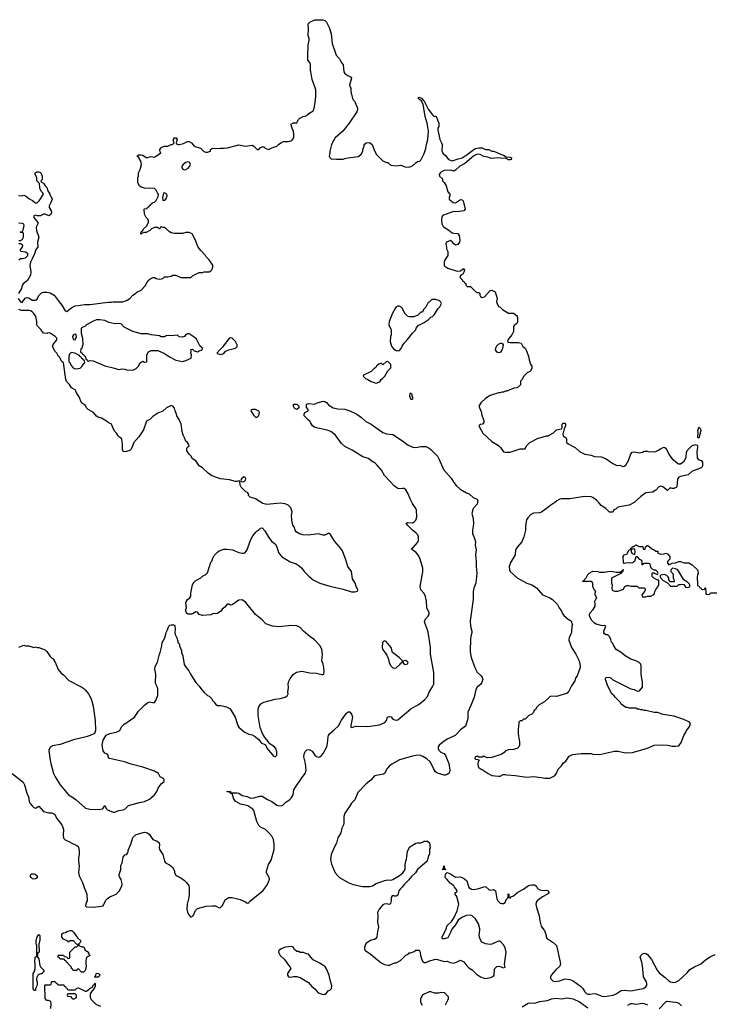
# Model space of a CAD drawing. Header units: inches. Extents: x 2323201 to 2563958, y 895391 to 1023096.
# Tile 166 of 196: x 2523600 to 2531962, y 959099 to 970999. Entities that reach past the tile are written whole.
import ezdxf

# ---------------------------------------------------------------- set-up
doc = ezdxf.new("R2010")
doc.units = ezdxf.units.IN
doc.header["$MEASUREMENT"] = 0
for name, color, linetype in [('C5925', 7, 'Continuous'), ('C5926', 7, 'Continuous'), ('C5927', 7, 'Continuous'), ('C5935', 7, 'Continuous'), ('C5936', 7, 'Continuous')]:
    doc.layers.add(name, color=color, linetype=linetype)

msp = doc.modelspace()

# ---------------------------------------------------------------- linework, layer by layer
at = {"layer": 'C5925', "color": 5}
for points, elevation in [([(2524350, 959794), (2524374, 959794), (2524390, 959754), (2524431, 959730), (2524432, 959710), (2524452, 959688), (2524412, 959668), (2524402, 959650), (2524398, 959630), (2524398, 959590), (2524405, 959570), (2524401, 959530), (2524390, 959509), (2524370, 959489), (2524347, 959487), (2524310, 959526), (2524298, 959522), (2524290, 959506), (2524248, 959508), (2524242, 959522), (2524226, 959530), (2524226, 959550), (2524186, 959590), (2524182, 959602), (2524166, 959610), (2524162, 959622), (2524146, 959630), (2524142, 959642), (2524130, 959646), (2524090, 959646), (2524082, 959662), (2524067, 959667), (2524066, 959690), (2524070, 959694), (2524130, 959694), (2524138, 959678), (2524170, 959674), (2524178, 959658), (2524190, 959654), (2524202, 959658), (2524206, 959670), (2524206, 959730), (2524270, 959794), (2524290, 959794), (2524306, 959810), (2524302, 959822), (2524287, 959827), (2524250, 959866), (2524210, 959866), (2524198, 959862), (2524190, 959846), (2524182, 959862), (2524130, 959888), (2524109, 959910), (2524110, 959952), (2524130, 959962), (2524154, 959966), (2524170, 959978), (2524210, 959991), (2524230, 959991), (2524250, 959971), (2524301, 959901), (2524334, 959870), (2524334, 959850), (2524314, 959830), (2524314, 959810)], 40), ([(2523873, 959467), (2523850, 959468), (2523825, 959455), (2523804, 959416), (2523802, 959390), (2523812, 959370), (2523812, 959330), (2523792, 959290), (2523790, 959266), (2523770, 959266), (2523764, 959290), (2523762, 959470), (2523774, 959486), (2523789, 959530), (2523789, 959589), (2523782, 959610), (2523782, 959630), (2523789, 959650), (2523789, 959671), (2523802, 959678), (2523806, 959690), (2523806, 959810), (2523798, 959830), (2523798, 959870), (2523810, 959914), (2523830, 959942), (2523842, 959930), (2523842, 959870), (2523831, 959830), (2523834, 959730), (2523818, 959722), (2523814, 959710), (2523814, 959670), (2523832, 959650), (2523842, 959570), (2523850, 959554), (2523893, 959513), (2523894, 959490), (2523878, 959482)], 40), ([(2526890, 959798), (2526810, 959789), (2526762, 959770), (2526732, 959750), (2526731, 959730), (2526751, 959690), (2526801, 959641), (2526850, 959571), (2526871, 959550), (2526878, 959530), (2526838, 959470), (2526838, 959450), (2526850, 959432), (2526870, 959427), (2526910, 959436), (2526950, 959436), (2526990, 959425), (2527090, 959361), (2527134, 959314), (2527170, 959286), (2527210, 959239), (2527270, 959216), (2527290, 959221), (2527310, 959235), (2527330, 959261), (2527349, 959271), (2527369, 959290), (2527375, 959325), (2527352, 959390), (2527341, 959450), (2527309, 959529), (2527290, 959562), (2527269, 959569), (2527230, 959598), (2527150, 959638), (2527123, 959663), (2527110, 959686), (2527090, 959706), (2527068, 959708), (2527030, 959726), (2526990, 959726), (2526976, 959736), (2526950, 959738), (2526923, 959763), (2526908, 959788)], 60), ([(2524510, 959426), (2524506, 959430), (2524518, 959442), (2524530, 959474), (2524552, 959472), (2524574, 959450), (2524550, 959426)], 40), ([(2524270, 959226), (2524190, 959226), (2524178, 959222), (2524174, 959210), (2524178, 959198), (2524213, 959193), (2524234, 959170), (2524250, 959162), (2524282, 959178), (2524286, 959190), (2524286, 959210)], 40)]:
    msp.add_lwpolyline(points, close=True, dxfattribs=dict(at, elevation=elevation))
for points, elevation in [([(2527932, 960000), (2527921, 959950), (2527918, 959910), (2527906, 959894), (2527890, 959882), (2527850, 959873), (2527811, 959850), (2527787, 959830), (2527767, 959790), (2527767, 959770), (2527778, 959750), (2527832, 959712), (2527970, 959601), (2528010, 959581), (2528050, 959571), (2528070, 959571), (2528130, 959602), (2528150, 959602), (2528206, 959630), (2528270, 959692), (2528295, 959705), (2528310, 959722), (2528330, 959722), (2528370, 959738), (2528390, 959752), (2528430, 959754), (2528442, 959730), (2528445, 959690), (2528460, 959640), (2528470, 959622), (2528490, 959605), (2528510, 959605), (2528554, 959626), (2528630, 959643), (2528650, 959641), (2528730, 959618), (2528770, 959622), (2528804, 959604), (2528850, 959598), (2528889, 959611), (2528930, 959632), (2528970, 959612), (2529005, 959565), (2529030, 959541), (2529070, 959515), (2529122, 959462), (2529170, 959431), (2529215, 959415), (2529230, 959413), (2529297, 959423), (2529330, 959441), (2529337, 959450), (2529340, 959520), (2529346, 959534), (2529370, 959556), (2529390, 959561), (2529410, 959558), (2529450, 959541), (2529468, 959550), (2529462, 959582), (2529480, 959730), (2529470, 959783), (2529450, 959820), (2529410, 959862), (2529390, 959864), (2529310, 959826), (2529290, 959822), (2529230, 959829), (2529189, 959850), (2529166, 959886), (2529159, 959910), (2529157, 959930), (2529164, 960000)], 60), ([(2528822, 960000), (2528810, 959966), (2528782, 959910), (2528776, 959904), (2528734, 959890), (2528706, 959890), (2528708, 959910), (2528750, 959994), (2528752, 960000)], 60), ([(2529937, 960000), (2529945, 959990), (2529965, 959930), (2529965, 959910), (2529978, 959890), (2530000, 959877)], 60), ([(2523975, 959050), (2523982, 959110), (2523975, 959135), (2523950, 959146), (2523930, 959146), (2523908, 959168), (2523906, 959330), (2523910, 959334), (2523970, 959334), (2523982, 959338), (2523986, 959370), (2523990, 959374), (2524030, 959374), (2524038, 959358), (2524054, 959350), (2524058, 959338), (2524070, 959334), (2524133, 959333), (2524138, 959318), (2524153, 959313), (2524158, 959298), (2524170, 959294), (2524178, 959278), (2524190, 959274), (2524270, 959274), (2524290, 959294), (2524310, 959298), (2524390, 959258), (2524410, 959258), (2524450, 959292), (2524486, 959310), (2524488, 959332), (2524502, 959338), (2524510, 959354), (2524514, 959350), (2524512, 959310), (2524502, 959298), (2524502, 959290), (2524476, 959264), (2524454, 959226), (2524451, 959190), (2524460, 959160), (2524521, 959101), (2524576, 959076)], 40), ([(2528750, 959094), (2528778, 959150), (2528786, 959170), (2528786, 959190), (2528746, 959230), (2528730, 959238), (2528690, 959242), (2528665, 959235), (2528615, 959235), (2528570, 959249), (2528550, 959249), (2528481, 959219), (2528471, 959210), (2528444, 959164), (2528445, 959125), (2528465, 959090)], 60), ([(2529674, 959070), (2529746, 959114), (2529770, 959117), (2529830, 959114), (2529890, 959132), (2529976, 959144), (2530000, 959153)], 40)]:
    msp.add_lwpolyline(points, dxfattribs=dict(at, elevation=elevation))
at = {"layer": 'C5926', "color": 5}
for points, elevation in [([(2523581, 967630), (2523610, 967591), (2523624, 967584), (2523630, 967582), (2523666, 967634), (2523690, 967642), (2523710, 967636), (2523750, 967611), (2523790, 967611), (2523810, 967623), (2523833, 967667), (2523863, 967697), (2523890, 967708), (2523930, 967708), (2523970, 967699), (2524019, 967670), (2524076, 967590), (2524110, 967550), (2524150, 967482), (2524170, 967472), (2524230, 967521), (2524270, 967541), (2524330, 967547), (2524382, 967558), (2524450, 967559), (2524670, 967586), (2524710, 967585), (2524730, 967591), (2524849, 967591), (2524870, 967598), (2524898, 967610), (2524930, 967631), (2524970, 967671), (2524990, 967682), (2525015, 967705), (2525070, 967732), (2525116, 967784), (2525154, 967846), (2525175, 967865), (2525210, 967882), (2525230, 967882), (2525250, 967872), (2525290, 967865), (2525330, 967872), (2525350, 967891), (2525390, 967891), (2525430, 967901), (2525450, 967911), (2525490, 967911), (2525550, 967885), (2525670, 967882), (2525690, 967902), (2525770, 967942), (2525810, 967945), (2525830, 967951), (2525890, 967952), (2525910, 967962), (2525923, 967977), (2525935, 968010), (2525934, 968034), (2525890, 968098), (2525855, 968135), (2525848, 968150), (2525789, 968210), (2525758, 968250), (2525723, 968343), (2525686, 968410), (2525650, 968428), (2525610, 968428), (2525570, 968415), (2525470, 968415), (2525430, 968424), (2525410, 968435), (2525373, 968473), (2525350, 968489), (2525330, 968488), (2525310, 968495), (2525302, 968490), (2525290, 968466), (2525270, 968486), (2525230, 968486), (2525194, 968470), (2525174, 968450), (2525130, 968428), (2525110, 968428), (2525082, 968418), (2525070, 968408), (2525066, 968410), (2525070, 968434), (2525088, 968452), (2525098, 968470), (2525135, 968505), (2525158, 968550), (2525158, 968570), (2525148, 968590), (2525128, 968610), (2525108, 968650), (2525106, 968710), (2525110, 968714), (2525142, 968718), (2525147, 968733), (2525162, 968738), (2525166, 968750), (2525182, 968758), (2525186, 968770), (2525202, 968778), (2525206, 968790), (2525230, 968794), (2525250, 968814), (2525276, 968864), (2525278, 968890), (2525265, 968905), (2525250, 968938), (2525230, 968958), (2525110, 968962), (2525070, 968975), (2525048, 968990), (2525029, 969029), (2525029, 969089), (2525035, 969110), (2525035, 969150), (2525055, 969190), (2525073, 969250), (2525063, 969290), (2525036, 969336), (2525022, 969350), (2525024, 969356), (2525035, 969365), (2525070, 969365), (2525090, 969360), (2525130, 969333), (2525150, 969333), (2525170, 969342), (2525190, 969344), (2525230, 969336), (2525306, 969390), (2525298, 969398), (2525295, 969430), (2525309, 969451), (2525320, 969460), (2525349, 969471), (2525390, 969471), (2525430, 969491), (2525448, 969492), (2525466, 969510), (2525458, 969530), (2525458, 969550), (2525470, 969571), (2525491, 969571), (2525505, 969550), (2525494, 969510), (2525498, 969498), (2525512, 969492), (2525532, 969492), (2525579, 969501), (2525630, 969526), (2525650, 969526), (2525678, 969510), (2525711, 969471), (2525785, 969445), (2525826, 969406), (2525850, 969398), (2525870, 969398), (2525906, 969410), (2525908, 969430), (2525930, 969445), (2526010, 969441), (2526030, 969446), (2526074, 969446), (2526112, 969452), (2526250, 969486), (2526330, 969471), (2526410, 969482), (2526430, 969472), (2526470, 969432), (2526490, 969432), (2526509, 969451), (2526530, 969462), (2526550, 969462), (2526566, 969446), (2526610, 969432), (2526648, 969452), (2526710, 969471), (2526730, 969491), (2526770, 969518), (2526790, 969525), (2526850, 969526), (2526890, 969541), (2526913, 969570), (2526916, 969610), (2526910, 969648), (2526885, 969710), (2526884, 969736), (2526909, 969751), (2526950, 969754), (2526970, 969794), (2526986, 969810), (2527026, 969830), (2527050, 969832), (2527088, 969852), (2527095, 969865), (2527150, 969898), (2527161, 969930), (2527172, 970000)], 80), ([(2527656, 970000), (2527683, 969930), (2527683, 969910), (2527675, 969885), (2527585, 969750), (2527508, 969652), (2527416, 969570), (2527397, 969543), (2527371, 969490), (2527351, 969410), (2527351, 969389), (2527342, 969350), (2527350, 969334), (2527370, 969314), (2527410, 969318), (2527430, 969312), (2527510, 969312), (2527530, 969322), (2527569, 969331), (2527696, 969344), (2527730, 969374), (2527748, 969410), (2527748, 969430), (2527766, 969470), (2527766, 969490), (2527790, 969512), (2527830, 969514), (2527862, 969490), (2527890, 969414), (2527912, 969370), (2527990, 969292), (2528033, 969273), (2528050, 969272), (2528074, 969250), (2528090, 969242), (2528150, 969232), (2528210, 969242), (2528260, 969220), (2528310, 969218), (2528350, 969231), (2528390, 969271), (2528410, 969285), (2528438, 969290), (2528450, 969302), (2528490, 969382), (2528510, 969442), (2528518, 969490), (2528535, 969550), (2528543, 969650), (2528527, 969750), (2528504, 969830), (2528477, 969977), (2528466, 970000)], 80), ([(2528500, 970000), (2528539, 969919), (2528591, 969851), (2528610, 969831), (2528630, 969836), (2528635, 969830), (2528667, 969750), (2528667, 969710), (2528657, 969690), (2528657, 969670), (2528681, 969550), (2528690, 969525), (2528701, 969510), (2528706, 969490), (2528702, 969410), (2528720, 969380), (2528754, 969354), (2528783, 969310), (2528830, 969293), (2528902, 969318), (2528950, 969329), (2529011, 969369), (2529090, 969431), (2529110, 969441), (2529152, 969452), (2529191, 969451), (2529230, 969432), (2529270, 969432), (2529310, 969412), (2529334, 969410), (2529422, 969370), (2529450, 969363), (2529481, 969341), (2529530, 969337), (2529545, 969330), (2529542, 969310), (2529530, 969305), (2529506, 969306), (2529480, 969320), (2529416, 969324), (2529390, 969329), (2529302, 969322), (2529259, 969339), (2529210, 969347), (2529168, 969368), (2529130, 969373), (2529090, 969355), (2528980, 969260), (2528921, 969230), (2528870, 969182), (2528850, 969169), (2528810, 969181), (2528730, 969175), (2528687, 969153), (2528672, 969130), (2528674, 969110), (2528710, 969074), (2528712, 969050), (2528731, 969031), (2528758, 968990), (2528777, 968917), (2528802, 968890), (2528802, 968870), (2528792, 968850), (2528792, 968830), (2528800, 968820), (2528842, 968790), (2528870, 968787), (2528930, 968825), (2528950, 968822), (2528962, 968810), (2528985, 968710), (2528971, 968689), (2528890, 968676), (2528850, 968679), (2528811, 968669), (2528723, 968637), (2528711, 968629), (2528702, 968610), (2528698, 968590), (2528705, 968530), (2528721, 968501), (2528730, 968491), (2528790, 968456), (2528830, 968425), (2528850, 968418), (2528890, 968416), (2528902, 968410), (2528914, 968390), (2528921, 968330), (2528916, 968310), (2528896, 968284), (2528870, 968274), (2528849, 968289), (2528830, 968315), (2528810, 968329), (2528762, 968310), (2528752, 968290), (2528762, 968250), (2528762, 968230), (2528776, 968196), (2528775, 968150), (2528736, 968090), (2528731, 968070), (2528732, 968030), (2528740, 968020), (2528775, 967995), (2528890, 967961), (2528930, 967962), (2528950, 967982), (2528970, 967991), (2528976, 967970), (2528970, 967946), (2528957, 967923), (2528934, 967910), (2528922, 967890), (2528930, 967874), (2528954, 967850), (2528958, 967838), (2528970, 967834), (2528978, 967818), (2528994, 967810), (2528994, 967790), (2529010, 967774), (2529050, 967774), (2529114, 967710), (2529130, 967702), (2529150, 967702), (2529162, 967690), (2529162, 967670), (2529170, 967654), (2529190, 967642), (2529218, 967650), (2529290, 967725), (2529310, 967732), (2529350, 967712), (2529371, 967630), (2529366, 967590), (2529371, 967570), (2529390, 967532), (2529410, 967525), (2529437, 967497), (2529510, 967452), (2529570, 967451), (2529605, 967425), (2529615, 967410), (2529619, 967390), (2529617, 967343), (2529610, 967328), (2529577, 967303), (2529571, 967290), (2529571, 967229), (2529551, 967190), (2529501, 967130), (2529496, 967110), (2529510, 967101), (2529530, 967097), (2529630, 967099), (2529662, 967090), (2529682, 967050), (2529712, 967030), (2529725, 967005), (2529751, 966931), (2529758, 966890), (2529775, 966835), (2529791, 966810), (2529791, 966789), (2529774, 966750), (2529734, 966730), (2529690, 966686), (2529674, 966650), (2529654, 966630), (2529653, 966587), (2529614, 966550), (2529573, 966547), (2529491, 966509), (2529472, 966508), (2529450, 966498), (2529430, 966498), (2529410, 966488), (2529390, 966488), (2529290, 966459), (2529230, 966421), (2529176, 966370), (2529152, 966330), (2529185, 966250), (2529185, 966230), (2529212, 966150), (2529212, 966130), (2529194, 966110), (2529170, 966108), (2529152, 966090), (2529201, 966001), (2529310, 965903), (2529390, 965852), (2529412, 965830), (2529450, 965778), (2529470, 965771), (2529530, 965771), (2529650, 965812), (2529710, 965814), (2529726, 965850), (2529766, 965890), (2529870, 965942), (2529890, 965945), (2529970, 965971), (2529990, 965971), (2530000, 965977)], 80), ([(2523587, 968873), (2523630, 968872), (2523650, 968878), (2523670, 968871), (2523710, 968838), (2523755, 968815), (2523790, 968785), (2523810, 968785), (2523835, 968810), (2523888, 968890), (2523878, 968910), (2523863, 968923), (2523849, 968949), (2523842, 968970), (2523838, 969018), (2523806, 969050), (2523808, 969090), (2523789, 969129), (2523789, 969150), (2523810, 969162), (2523830, 969162), (2523850, 969152), (2523865, 969130), (2523871, 969110), (2523871, 969069), (2523854, 969050), (2523858, 969038), (2523890, 969022), (2523910, 968992), (2523930, 968972), (2523937, 968937), (2523965, 968890), (2523991, 968830), (2523978, 968790), (2523958, 968750), (2523958, 968730), (2523981, 968690), (2523986, 968670), (2523977, 968643), (2523951, 968629), (2523910, 968649), (2523890, 968649), (2523850, 968629), (2523812, 968628), (2523790, 968638), (2523772, 968628), (2523771, 968610), (2523818, 968550), (2523818, 968530), (2523799, 968490), (2523804, 968450), (2523831, 968371), (2523815, 968310), (2523818, 968250), (2523797, 968223), (2523781, 968170), (2523753, 968107), (2523731, 968070), (2523721, 968030), (2523734, 967950), (2523730, 967910), (2523694, 967846), (2523648, 967812), (2523631, 967790), (2523621, 967750), (2523584, 967690)], 80), ([(2523590, 968331), (2523610, 968332), (2523635, 968345), (2523646, 968370), (2523646, 968410), (2523642, 968422), (2523610, 968426), (2523606, 968430), (2523610, 968434), (2523630, 968434), (2523638, 968442), (2523655, 968510), (2523650, 968526), (2523636, 968536), (2523590, 968538)], 80), ([(2523589, 968091), (2523610, 968111), (2523630, 968111), (2523670, 968121), (2523699, 968150), (2523697, 968170), (2523690, 968177), (2523670, 968189), (2523618, 968198), (2523610, 968206), (2523608, 968210), (2523618, 968230), (2523635, 968250), (2523638, 968270), (2523635, 968275), (2523609, 968289), (2523590, 968289)], 80), ([(2523590, 963415), (2523650, 963441), (2523670, 963431), (2523711, 963431), (2523770, 963412), (2523790, 963418), (2523810, 963411), (2523831, 963411), (2523910, 963382), (2523930, 963362), (2523970, 963302), (2523990, 963282), (2524012, 963270), (2524013, 963253), (2524030, 963234), (2524067, 963147), (2524103, 963103), (2524130, 963081), (2524193, 963013), (2524350, 962931), (2524375, 962915), (2524395, 962895), (2524431, 962850), (2524463, 962790), (2524490, 962702), (2524512, 962530), (2524516, 962410), (2524506, 962374), (2524453, 962347), (2524402, 962330), (2524250, 962295), (2524090, 962241), (2523998, 962222), (2523970, 962208), (2523951, 962170), (2523963, 962070), (2523975, 962010), (2524008, 961890), (2524029, 961849), (2524091, 961750), (2524190, 961631), (2524250, 961596), (2524285, 961570), (2524397, 961470), (2524450, 961456), (2524570, 961453), (2524598, 961462), (2524609, 961470), (2524630, 961502), (2524646, 961466), (2524662, 961450), (2524730, 961421), (2524750, 961423), (2524800, 961440), (2524850, 961450), (2524870, 961458), (2524917, 961503), (2525050, 961539), (2525110, 961551), (2525170, 961579), (2525229, 961630), (2525259, 961670), (2525275, 961710), (2525310, 961762), (2525347, 961793), (2525348, 961810), (2525338, 961830), (2525298, 961850), (2525278, 961890), (2525230, 961918), (2525090, 961965), (2524950, 962001), (2524868, 962030), (2524688, 962070), (2524668, 962090), (2524668, 962110), (2524650, 962128), (2524630, 962135), (2524610, 962162), (2524597, 962230), (2524608, 962292), (2524647, 962353), (2524690, 962371), (2524768, 962390), (2524809, 962410), (2524830, 962452), (2524858, 962482), (2524990, 962571), (2525038, 962642), (2525110, 962716), (2525150, 962747), (2525170, 962755), (2525205, 962745), (2525230, 962748), (2525245, 962770), (2525269, 962830), (2525270, 962910), (2525267, 962930), (2525247, 962970), (2525244, 962990), (2525247, 963090), (2525235, 963150), (2525237, 963183), (2525265, 963235), (2525289, 963330), (2525299, 963350), (2525319, 963430), (2525324, 963470), (2525355, 963530), (2525368, 963572), (2525370, 963594), (2525383, 963617), (2525402, 963670), (2525417, 963683), (2525430, 963687), (2525465, 963685), (2525477, 963677), (2525481, 963630), (2525475, 963590), (2525479, 963570), (2525501, 963530), (2525514, 963490), (2525514, 963470), (2525532, 963452), (2525533, 963433), (2525557, 963377), (2525558, 963350), (2525571, 963311), (2525587, 963207), (2525611, 963170), (2525647, 963130), (2525667, 963090), (2525730, 962990), (2525770, 962946), (2525801, 962901), (2525830, 962866), (2525870, 962831), (2525890, 962822), (2525922, 962790), (2525932, 962770), (2525951, 962751), (2525970, 962722), (2525992, 962712), (2526029, 962711), (2526070, 962704), (2526110, 962691), (2526145, 962670), (2526205, 962570), (2526238, 962470), (2526251, 962450), (2526280, 962420), (2526314, 962394), (2526370, 962366), (2526410, 962356), (2526440, 962340), (2526490, 962298), (2526521, 962260), (2526574, 962234), (2526591, 962190), (2526670, 962098), (2526690, 962092), (2526708, 962110), (2526709, 962150), (2526697, 962190), (2526679, 962210), (2526618, 962250), (2526609, 962270), (2526562, 962322), (2526534, 962374), (2526506, 962446), (2526484, 962590), (2526484, 962670), (2526490, 962695), (2526516, 962730), (2526550, 962750), (2526690, 962786), (2526750, 962795), (2526810, 962812), (2526834, 962826), (2526845, 962850), (2526843, 962870), (2526851, 962930), (2526848, 962970), (2526855, 963005), (2526870, 963036), (2526909, 963090), (2526945, 963115), (2527010, 963127), (2527110, 963104), (2527190, 963103), (2527255, 963085), (2527270, 963085), (2527278, 963090), (2527282, 963130), (2527277, 963170), (2527269, 963210), (2527252, 963252), (2527262, 963330), (2527254, 963390), (2527230, 963437), (2527164, 963504), (2527110, 963543), (2527030, 963610), (2526990, 963655), (2526952, 963672), (2526890, 963676), (2526730, 963662), (2526658, 963670), (2526576, 963696), (2526530, 963744), (2526450, 963809), (2526335, 963955), (2526290, 963989), (2526250, 963984), (2526169, 963929), (2526150, 963924), (2526130, 963935), (2526110, 963935), (2526082, 963898), (2526047, 963873), (2526031, 963850), (2525990, 963824), (2525937, 963817), (2525910, 963807), (2525810, 963798), (2525769, 963809), (2525750, 963838), (2525730, 963842), (2525690, 963819), (2525676, 963816), (2525636, 963816), (2525623, 963823), (2525608, 963850), (2525608, 963870), (2525615, 963890), (2525609, 963950), (2525615, 963970), (2525629, 963991), (2525658, 964010), (2525668, 964030), (2525669, 964070), (2525689, 964170), (2525710, 964202), (2525730, 964222), (2525790, 964252), (2525810, 964272), (2525850, 964292), (2525870, 964312), (2525910, 964442), (2525924, 964456), (2525934, 964490), (2525950, 964522), (2525990, 964565), (2526010, 964578), (2526070, 964598), (2526110, 964598), (2526174, 964590), (2526250, 964561), (2526288, 964552), (2526310, 964551), (2526323, 964557), (2526350, 964592), (2526389, 964710), (2526420, 964760), (2526454, 964806), (2526470, 964822), (2526490, 964832), (2526510, 964852), (2526530, 964858), (2526563, 964823), (2526607, 964747), (2526650, 964691), (2526690, 964663), (2526710, 964630), (2526730, 964558), (2526766, 964510), (2526870, 964446), (2526942, 964422), (2526980, 964400), (2527011, 964370), (2527041, 964330), (2527094, 964274), (2527150, 964231), (2527230, 964188), (2527350, 964153), (2527510, 964117), (2527610, 964085), (2527654, 964086), (2527686, 964094), (2527688, 964110), (2527682, 964130), (2527669, 964149), (2527658, 964190), (2527622, 964242), (2527610, 964330), (2527566, 964390), (2527544, 964470), (2527501, 964581), (2527467, 964627), (2527410, 964693), (2527350, 964789), (2527330, 964789), (2527290, 964769), (2527269, 964769), (2527210, 964785), (2527090, 964769), (2527025, 964775), (2526985, 964785), (2526944, 964810), (2526929, 964830), (2526918, 964870), (2526902, 964890), (2526889, 964950), (2526888, 965008), (2526895, 965050), (2526878, 965098), (2526848, 965130), (2526809, 965149), (2526750, 965157), (2526590, 965139), (2526538, 965150), (2526450, 965209), (2526386, 965230), (2526368, 965248), (2526368, 965270), (2526360, 965280), (2526330, 965298), (2526278, 965350), (2526267, 965373), (2526262, 965422), (2526250, 965426), (2526230, 965418), (2526210, 965418), (2526137, 965437), (2526030, 965449), (2525954, 965474), (2525910, 965494), (2525877, 965517), (2525810, 965582), (2525769, 965609), (2525730, 965668), (2525689, 965690), (2525669, 965729), (2525650, 965748), (2525623, 965790), (2525623, 965817), (2525630, 965832), (2525648, 965850), (2525642, 965870), (2525630, 965888), (2525604, 965910), (2525599, 965930), (2525577, 965977), (2525563, 966023), (2525552, 966112), (2525530, 966168), (2525502, 966210), (2525498, 966230), (2525478, 966270), (2525470, 966306), (2525450, 966328), (2525430, 966338), (2525374, 966310), (2525331, 966269), (2525270, 966242), (2525210, 966202), (2525174, 966166), (2525135, 966145), (2525096, 966044), (2525042, 965958), (2524982, 965890), (2524950, 965809), (2524930, 965793), (2524890, 965779), (2524870, 965777), (2524850, 965782), (2524843, 965803), (2524845, 965865), (2524834, 965930), (2524830, 965938), (2524810, 965949), (2524790, 965969), (2524770, 966002), (2524750, 966022), (2524733, 966050), (2524709, 966109), (2524670, 966129), (2524649, 966149), (2524590, 966184), (2524550, 966194), (2524530, 966209), (2524492, 966252), (2524429, 966290), (2524410, 966309), (2524397, 966337), (2524349, 966370), (2524321, 966441), (2524289, 966489), (2524281, 966510), (2524270, 966524), (2524228, 966550), (2524201, 966590), (2524167, 966627), (2524158, 966650), (2524128, 966850), (2524110, 966868), (2524080, 966920), (2524069, 966929), (2524049, 966969), (2524028, 966990), (2523998, 967050), (2524005, 967075), (2524048, 967130), (2524048, 967150), (2524028, 967170), (2523970, 967209), (2523946, 967214), (2523928, 967208), (2523890, 967209), (2523882, 967222), (2523869, 967229), (2523858, 967250), (2523815, 967295), (2523809, 967310), (2523809, 967350), (2523795, 967410), (2523770, 967449), (2523750, 967469), (2523730, 967479), (2523710, 967483), (2523624, 967484), (2523590, 967498)], 80), ([(2523511, 961890), (2523644, 961784), (2523659, 961750), (2523688, 961650), (2523707, 961607), (2523716, 961550), (2523726, 961526), (2523750, 961496), (2523770, 961479), (2523790, 961471), (2523830, 961492), (2523890, 961428), (2523950, 961415), (2523990, 961414), (2524010, 961407), (2524028, 961388), (2524047, 961350), (2524109, 961270), (2524119, 961250), (2524128, 961210), (2524125, 961145), (2524130, 961107), (2524150, 961088), (2524204, 961064), (2524230, 961047), (2524290, 961019), (2524310, 961002), (2524321, 960950), (2524321, 960910), (2524311, 960870), (2524311, 960830), (2524321, 960770), (2524311, 960689), (2524319, 960650), (2524361, 960570), (2524379, 960510), (2524413, 960430), (2524416, 960350), (2524405, 960330), (2524396, 960290), (2524410, 960279), (2524490, 960274), (2524590, 960284), (2524609, 960290), (2524642, 960358), (2524661, 960379), (2524690, 960397), (2524768, 960432), (2524806, 960470), (2524836, 960530), (2524841, 960550), (2524837, 960577), (2524827, 960607), (2524809, 960630), (2524801, 960650), (2524801, 960670), (2524824, 960730), (2524825, 960775), (2524841, 960810), (2524850, 960878), (2524870, 960904), (2524890, 960911), (2524909, 960930), (2524916, 960970), (2524945, 961035), (2524970, 961116), (2525010, 961151), (2525110, 961179), (2525130, 961177), (2525145, 961170), (2525171, 961150), (2525210, 961091), (2525262, 961070), (2525285, 961050), (2525291, 961030), (2525287, 960990), (2525291, 960970), (2525331, 960911), (2525351, 960830), (2525365, 960810), (2525410, 960786), (2525450, 960751), (2525471, 960710), (2525472, 960690), (2525490, 960662), (2525502, 960650), (2525550, 960626), (2525594, 960594), (2525618, 960570), (2525645, 960530), (2525651, 960510), (2525651, 960430), (2525646, 960390), (2525627, 960310), (2525623, 960250), (2525630, 960214), (2525643, 960183), (2525670, 960152), (2525698, 960170), (2525725, 960235), (2525750, 960258), (2525856, 960284), (2525930, 960291), (2525968, 960288), (2526010, 960266), (2526030, 960271), (2526049, 960291), (2526090, 960365), (2526130, 960391), (2526170, 960391), (2526264, 960364), (2526330, 960338), (2526350, 960322), (2526370, 960325), (2526379, 960341), (2526422, 960378), (2526541, 960470), (2526590, 960537), (2526610, 960581), (2526619, 960610), (2526617, 960630), (2526583, 960690), (2526584, 960710), (2526609, 960790), (2526640, 960840), (2526678, 960970), (2526678, 961030), (2526668, 961090), (2526650, 961130), (2526613, 961173), (2526571, 961211), (2526510, 961239), (2526490, 961262), (2526467, 961310), (2526430, 961441), (2526418, 961458), (2526358, 961498), (2526312, 961512), (2526270, 961518), (2526214, 961550), (2526190, 961578), (2526170, 961646), (2526150, 961648), (2526142, 961662), (2526110, 961668), (2526110, 961674), (2526150, 961671), (2526154, 961654), (2526225, 961655), (2526250, 961650), (2526290, 961624), (2526350, 961610), (2526390, 961592), (2526430, 961593), (2526504, 961616), (2526530, 961614), (2526595, 961575), (2526650, 961550), (2526710, 961507), (2526750, 961496), (2526777, 961504), (2526818, 961542), (2526866, 961574), (2526881, 961590), (2526905, 961630), (2526916, 961690), (2526926, 961710), (2527010, 961836), (2527053, 961890), (2527062, 961930), (2527054, 962010), (2527034, 962090), (2527038, 962122), (2527050, 962156), (2527070, 962176), (2527090, 962180), (2527110, 962176), (2527137, 962157), (2527170, 962110), (2527190, 962095), (2527210, 962088), (2527230, 962090), (2527250, 962105), (2527270, 962131), (2527312, 962210), (2527322, 962250), (2527328, 962330), (2527333, 962350), (2527350, 962374), (2527403, 962417), (2527454, 962466), (2527490, 962533), (2527550, 962616), (2527570, 962633), (2527590, 962634), (2527616, 962596), (2527624, 962570), (2527604, 962470), (2527604, 962450), (2527610, 962444), (2527670, 962460), (2527810, 962457), (2527950, 962478), (2528016, 962504), (2528034, 962530), (2528047, 962570), (2528070, 962579), (2528090, 962572), (2528109, 962549), (2528130, 962536), (2528150, 962534), (2528170, 962539), (2528200, 962560), (2528329, 962671), (2528430, 962728), (2528498, 962782), (2528530, 962820), (2528552, 962870), (2528597, 962943), (2528606, 962970), (2528608, 963110), (2528565, 963330), (2528565, 963410), (2528548, 963548), (2528534, 963614), (2528498, 963710), (2528496, 963730), (2528515, 963765), (2528538, 963790), (2528549, 963810), (2528550, 963830), (2528524, 963890), (2528520, 963970), (2528507, 964027), (2528490, 964063), (2528451, 964110), (2528442, 964150), (2528475, 964325), (2528475, 964370), (2528441, 964481), (2528422, 964522), (2528390, 964565), (2528346, 964590), (2528338, 964610), (2528359, 964621), (2528415, 964685), (2528421, 964710), (2528420, 964750), (2528412, 964772), (2528395, 964795), (2528349, 964830), (2528288, 964890), (2528282, 964902), (2528269, 964910), (2528290, 964923), (2528350, 964920), (2528370, 964930), (2528389, 964951), (2528401, 964990), (2528397, 965070), (2528391, 965091), (2528350, 965150), (2528320, 965210), (2528298, 965270), (2528270, 965316), (2528250, 965332), (2528230, 965334), (2528190, 965330), (2528170, 965335), (2528130, 965360), (2528010, 965490), (2527976, 965556), (2527920, 965620), (2527899, 965639), (2527850, 965669), (2527816, 965696), (2527750, 965716), (2527618, 965798), (2527530, 965840), (2527490, 965878), (2527419, 965979), (2527362, 966022), (2527319, 966039), (2527169, 966070), (2527142, 966090), (2527115, 966130), (2527109, 966149), (2527090, 966158), (2527038, 966210), (2527038, 966230), (2527046, 966250), (2527086, 966270), (2527086, 966290), (2527067, 966313), (2527067, 966353), (2527090, 966362), (2527168, 966352), (2527198, 966370), (2527270, 966387), (2527290, 966383), (2527310, 966371), (2527339, 966339), (2527390, 966310), (2527445, 966295), (2527530, 966292), (2527591, 966270), (2527677, 966230), (2527733, 966190), (2527783, 966143), (2527851, 966110), (2527990, 966011), (2528034, 965994), (2528110, 965987), (2528230, 965910), (2528297, 965857), (2528354, 965834), (2528390, 965830), (2528450, 965839), (2528510, 965839), (2528550, 965821), (2528570, 965806), (2528650, 965722), (2528670, 965685), (2528722, 965562), (2528818, 965458), (2528850, 965404), (2528876, 965370), (2528925, 965325), (2529002, 965282), (2529035, 965270), (2529083, 965223), (2529130, 965204), (2529141, 965190), (2529130, 965142), (2529081, 965090), (2529068, 965030), (2529084, 964970), (2529086, 964910), (2529084, 964876), (2529073, 964830), (2529075, 964790), (2529089, 964750), (2529100, 964730), (2529111, 964690), (2529107, 964650), (2529118, 964590), (2529112, 964530), (2529119, 964450), (2529117, 964390), (2529128, 964308), (2529115, 964190), (2529090, 964129), (2529081, 964090), (2529083, 963990), (2529048, 963732), (2529050, 963671), (2529068, 963610), (2529068, 963588), (2529053, 963547), (2529049, 963511), (2529048, 963370), (2529050, 963330), (2529060, 963290), (2529101, 963170), (2529130, 963115), (2529179, 963070), (2529193, 963050), (2529198, 963030), (2529188, 962990), (2529175, 962970), (2529129, 962931), (2529115, 962905), (2529096, 962810), (2529056, 962710), (2529017, 962630), (2529018, 962550), (2528990, 962462), (2528930, 962416), (2528864, 962350), (2528770, 962302), (2528714, 962266), (2528671, 962230), (2528659, 962210), (2528659, 962190), (2528669, 962169), (2528690, 962148), (2528731, 962130), (2528750, 962107), (2528789, 962009), (2528801, 961930), (2528795, 961905), (2528787, 961890), (2528770, 961878), (2528750, 961870), (2528732, 961868), (2528650, 961892), (2528627, 961910), (2528603, 961950), (2528576, 962010), (2528561, 962030), (2528523, 962064), (2528476, 962096), (2528447, 962107), (2528410, 962110), (2528350, 962098), (2528190, 962052), (2528098, 962002), (2528070, 961980), (2528041, 961950), (2528010, 961890), (2527998, 961882), (2527890, 961862), (2527847, 961810), (2527790, 961764), (2527690, 961660), (2527651, 961570), (2527610, 961530), (2527588, 961490), (2527530, 961410), (2527518, 961370), (2527518, 961290), (2527514, 961270), (2527496, 961230), (2527481, 961170), (2527447, 961110), (2527432, 961048), (2527409, 961010), (2527364, 960910), (2527356, 960850), (2527370, 960791), (2527415, 960690), (2527445, 960650), (2527468, 960630), (2527570, 960570), (2527630, 960547), (2527750, 960525), (2527835, 960525), (2527867, 960533), (2527910, 960561), (2527970, 960578), (2528010, 960596), (2528050, 960605), (2528090, 960601), (2528110, 960607), (2528190, 960655), (2528234, 960690), (2528259, 960730), (2528262, 960790), (2528268, 960830), (2528278, 960850), (2528288, 960950), (2528316, 961004), (2528390, 961045), (2528410, 961051), (2528450, 961051), (2528479, 961061), (2528490, 961071), (2528532, 961072), (2528554, 961050), (2528562, 960990), (2528554, 960970), (2528553, 960913), (2528544, 960896), (2528525, 960830), (2528410, 960729), (2528386, 960690), (2528338, 960642), (2528302, 960598), (2528250, 960549), (2528226, 960514), (2528199, 960490), (2528185, 960470), (2528170, 960418), (2528150, 960408), (2528130, 960408), (2528114, 960414), (2528105, 960410), (2528092, 960390), (2528091, 960350), (2528082, 960318), (2528070, 960306), (2528030, 960313), (2528005, 960310), (2527990, 960301), (2527947, 960250), (2527927, 960210), (2527931, 960170), (2527927, 960090), (2527939, 960030), (2527932, 960000)], 60), ([(2530000, 965116), (2529910, 965049), (2529890, 965039), (2529810, 965035), (2529781, 965019), (2529742, 964978), (2529727, 964953), (2529715, 964885), (2529715, 964830), (2529696, 964750), (2529671, 964690), (2529619, 964630), (2529596, 964590), (2529591, 964530), (2529531, 964430), (2529524, 964410), (2529519, 964390), (2529521, 964350), (2529531, 964330), (2529614, 964254), (2529730, 964191), (2529792, 964170), (2529850, 964132), (2529922, 964050), (2530000, 964016)], 80), ([(2530000, 962807), (2529945, 962755), (2529880, 962720), (2529852, 962690), (2529837, 962663), (2529822, 962650), (2529810, 962626), (2529790, 962606), (2529754, 962590), (2529710, 962546), (2529690, 962546), (2529670, 962526), (2529650, 962526), (2529634, 962510), (2529632, 962452), (2529625, 962430), (2529625, 962410), (2529626, 962370), (2529642, 962270), (2529642, 962230), (2529634, 962210), (2529614, 962190), (2529593, 962187), (2529570, 962178), (2529505, 962175), (2529470, 962158), (2529458, 962142), (2529430, 962122), (2529310, 962081), (2529250, 962079), (2529210, 962098), (2529190, 962086), (2529150, 962086), (2529130, 962098), (2529106, 962090), (2529102, 962070), (2529110, 962062), (2529138, 962058), (2529154, 962050), (2529145, 962035), (2529138, 962010), (2529145, 961970), (2529150, 961962), (2529170, 961945), (2529190, 961938), (2529262, 961890), (2529310, 961866), (2529390, 961856), (2529410, 961858), (2529445, 961875), (2529470, 961876), (2529490, 961871), (2529590, 961866), (2529730, 961846), (2529810, 961851), (2529910, 961841), (2529950, 961831), (2530000, 961832)], 80), ([(2528752, 960000), (2528769, 960051), (2528820, 960100), (2528853, 960147), (2528889, 960230), (2528909, 960310), (2528884, 960404), (2528864, 960430), (2528866, 960450), (2528886, 960454), (2528888, 960470), (2528879, 960490), (2528856, 960516), (2528849, 960530), (2528830, 960549), (2528803, 960563), (2528770, 960608), (2528744, 960630), (2528750, 960674), (2528770, 960694), (2528810, 960676), (2528870, 960636), (2528930, 960639), (2528976, 960615), (2529005, 960590), (2529031, 960510), (2529062, 960490), (2529090, 960485), (2529150, 960499), (2529210, 960521), (2529230, 960522), (2529270, 960488), (2529290, 960478), (2529330, 960485), (2529340, 960480), (2529351, 960470), (2529370, 960374), (2529381, 960350), (2529410, 960321), (2529430, 960316), (2529450, 960318), (2529468, 960330), (2529486, 960370), (2529506, 960390), (2529507, 960433), (2529514, 960430), (2529514, 960390), (2529530, 960382), (2529542, 960398), (2529570, 960411), (2529624, 960456), (2529690, 960491), (2529750, 960536), (2529790, 960544), (2529824, 960544), (2529843, 960530), (2529860, 960500), (2529890, 960481), (2529930, 960475), (2529970, 960479), (2529990, 960472), (2529999, 960450), (2529990, 960439), (2529981, 960430), (2529920, 960400), (2529857, 960350), (2529843, 960330), (2529839, 960310), (2529848, 960270), (2529881, 960170), (2529888, 960108), (2529903, 960043), (2529937, 960000)], 60), ([(2529164, 960000), (2529165, 960010), (2529149, 960070), (2529110, 960133), (2529070, 960167), (2529050, 960175), (2529008, 960172), (2528990, 960169), (2528945, 960150), (2528903, 960117), (2528865, 960055), (2528827, 960013), (2528822, 960000)], 60)]:
    msp.add_lwpolyline(points, dxfattribs=dict(at, elevation=elevation))
for points, elevation in [([(2525630, 969280), (2525610, 969275), (2525575, 969250), (2525562, 969230), (2525562, 969210), (2525572, 969192), (2525590, 969184), (2525610, 969187), (2525636, 969204), (2525659, 969230), (2525665, 969250), (2525657, 969270), (2525650, 969276)], 80), ([(2525350, 968906), (2525338, 968902), (2525325, 968850), (2525330, 968814), (2525350, 968818), (2525368, 968830), (2525382, 968870), (2525378, 968890)], 80), ([(2528630, 967618), (2528584, 967616), (2528550, 967586), (2528538, 967582), (2528510, 967526), (2528484, 967496), (2528470, 967466), (2528450, 967466), (2528414, 967430), (2528367, 967407), (2528310, 967408), (2528290, 967418), (2528258, 967450), (2528228, 967508), (2528208, 967528), (2528190, 967538), (2528170, 967538), (2528150, 967528), (2528142, 967518), (2528107, 967453), (2528066, 967350), (2528065, 967310), (2528091, 967250), (2528091, 967190), (2528085, 967170), (2528081, 967110), (2528095, 967055), (2528120, 967020), (2528150, 967002), (2528170, 966998), (2528190, 967002), (2528214, 967026), (2528225, 967055), (2528249, 967091), (2528290, 967132), (2528349, 967211), (2528389, 967250), (2528395, 967270), (2528417, 967303), (2528490, 967338), (2528538, 967370), (2528570, 967402), (2528590, 967412), (2528610, 967432), (2528658, 967510), (2528678, 967530), (2528698, 967570), (2528690, 967586), (2528670, 967606), (2528648, 967608)], 80), ([(2524570, 967372), (2524530, 967370), (2524490, 967354), (2524410, 967313), (2524387, 967293), (2524370, 967288), (2524345, 967270), (2524342, 967210), (2524358, 967150), (2524362, 967070), (2524354, 967050), (2524353, 967027), (2524338, 967022), (2524334, 966990), (2524338, 966978), (2524353, 966973), (2524358, 966958), (2524373, 966953), (2524378, 966938), (2524393, 966933), (2524398, 966898), (2524413, 966893), (2524418, 966878), (2524430, 966874), (2524450, 966882), (2524490, 966875), (2524630, 966814), (2524732, 966792), (2524784, 966776), (2524810, 966771), (2524830, 966778), (2524870, 966775), (2524894, 966766), (2524970, 966765), (2525010, 966782), (2525034, 966806), (2525058, 966850), (2525070, 966862), (2525090, 966872), (2525110, 966862), (2525135, 966865), (2525138, 966870), (2525138, 966950), (2525156, 966984), (2525190, 967002), (2525270, 967002), (2525350, 966965), (2525410, 966925), (2525490, 966886), (2525570, 966867), (2525610, 966879), (2525673, 966910), (2525677, 966950), (2525669, 966970), (2525675, 966990), (2525670, 967014), (2525690, 967018), (2525710, 966998), (2525750, 966985), (2525770, 966998), (2525806, 967010), (2525809, 967030), (2525779, 967059), (2525738, 967138), (2525710, 967164), (2525650, 967201), (2525630, 967204), (2525620, 967200), (2525607, 967193), (2525591, 967169), (2525570, 967162), (2525530, 967168), (2525507, 967187), (2525430, 967178), (2525410, 967182), (2525370, 967178), (2525350, 967168), (2525310, 967168), (2525290, 967178), (2525190, 967189), (2525150, 967202), (2525070, 967204), (2524968, 967230), (2524864, 967284), (2524830, 967318), (2524810, 967328), (2524750, 967324), (2524680, 967340), (2524630, 967362)], 80), ([(2524270, 967199), (2524250, 967192), (2524238, 967170), (2524241, 967150), (2524250, 967136), (2524270, 967131), (2524289, 967170), (2524284, 967190)], 80), ([(2526150, 967154), (2526130, 967144), (2526071, 967070), (2526056, 967044), (2526019, 967010), (2525985, 966970), (2526000, 966960), (2526030, 966951), (2526070, 966966), (2526089, 966991), (2526102, 966998), (2526130, 967011), (2526209, 967031), (2526228, 967050), (2526229, 967070), (2526210, 967108), (2526170, 967149)], 80), ([(2529430, 967085), (2529410, 967085), (2529386, 967074), (2529365, 967055), (2529351, 967030), (2529348, 967010), (2529364, 966984), (2529390, 966977), (2529410, 966982), (2529425, 966995), (2529442, 967030), (2529446, 967050), (2529448, 967070), (2529441, 967081)], 80), ([(2524224, 966976), (2524204, 966956), (2524193, 966927), (2524193, 966873), (2524198, 966858), (2524210, 966854), (2524214, 966830), (2524240, 966800), (2524262, 966782), (2524290, 966778), (2524330, 966788), (2524356, 966810), (2524375, 966845), (2524386, 966850), (2524382, 966882), (2524367, 966887), (2524362, 966902), (2524350, 966906), (2524342, 966922), (2524326, 966930), (2524322, 966942), (2524267, 966967)], 80), ([(2528050, 966868), (2528030, 966866), (2527990, 966826), (2527970, 966846), (2527944, 966836), (2527912, 966810), (2527904, 966796), (2527880, 966780), (2527850, 966746), (2527758, 966702), (2527754, 966690), (2527782, 966662), (2527811, 966651), (2527850, 966625), (2527910, 966606), (2527943, 966617), (2527958, 966630), (2527970, 966652), (2527990, 966665), (2528015, 966690), (2528050, 966754), (2528086, 966790), (2528086, 966830)], 80), ([(2528330, 966486), (2528318, 966482), (2528314, 966450), (2528322, 966430), (2528330, 966414), (2528350, 966414), (2528358, 966430), (2528346, 966450), (2528346, 966470)], 80), ([(2526450, 966288), (2526413, 966287), (2526398, 966282), (2526394, 966270), (2526430, 966214), (2526450, 966194), (2526470, 966194), (2526490, 966214), (2526495, 966230), (2526498, 966250), (2526490, 966266)], 80), ([(2526950, 966289), (2526930, 966298), (2526918, 966310), (2526909, 966331), (2526910, 966354), (2526950, 966354), (2526974, 966330), (2526974, 966310)], 60), ([(2526310, 965475), (2526282, 965450), (2526274, 965430), (2526278, 965418), (2526310, 965414), (2526330, 965434), (2526335, 965450), (2526328, 965468)], 80), ([(2528008, 963492), (2527988, 963470), (2527982, 963410), (2527987, 963390), (2528039, 963319), (2528059, 963270), (2528068, 963228), (2528086, 963190), (2528110, 963166), (2528130, 963161), (2528150, 963166), (2528202, 963210), (2528210, 963222), (2528226, 963230), (2528228, 963250), (2528189, 963290), (2528109, 963350), (2528090, 963410), (2528030, 963483)], 80), ([(2528270, 963253), (2528234, 963246), (2528232, 963230), (2528250, 963212), (2528270, 963206), (2528290, 963214), (2528295, 963230), (2528290, 963238)], 80), ([(2528750, 960726), (2528706, 960730), (2528722, 960738), (2528728, 960772), (2528732, 960770), (2528738, 960738), (2528754, 960730)], 60), ([(2523770, 960613), (2523757, 960617), (2523739, 960630), (2523727, 960653), (2523735, 960670), (2523745, 960675), (2523770, 960678), (2523787, 960673), (2523811, 960650), (2523810, 960629), (2523790, 960617)], 40)]:
    msp.add_lwpolyline(points, close=True, dxfattribs=dict(at, elevation=elevation))
at = {"layer": 'C5927', "color": 5, "elevation": 80}
for points in [[(2527172, 970000), (2527182, 970070), (2527179, 970150), (2527170, 970189), (2527135, 970275), (2527126, 970350), (2527115, 970390), (2527118, 970458), (2527110, 970481), (2527084, 970510), (2527082, 970570), (2527089, 970691), (2527099, 970750), (2527099, 970770), (2527089, 970810), (2527093, 970890), (2527089, 970950), (2527109, 970970), (2527170, 970997), (2527270, 970999), (2527291, 970991), (2527311, 970970), (2527343, 970903), (2527367, 970830), (2527377, 970710), (2527427, 970570), (2527467, 970527), (2527485, 970485), (2527510, 970452), (2527521, 970370), (2527530, 970350), (2527566, 970326), (2527598, 970310), (2527611, 970291), (2527587, 970207), (2527591, 970191), (2527605, 970170), (2527605, 970130), (2527625, 970045), (2527632, 970030), (2527652, 970010), (2527656, 970000)], [(2528466, 970000), (2528458, 970018), (2528438, 970030), (2528418, 970050), (2528420, 970060), (2528430, 970062), (2528458, 970050), (2528481, 970021), (2528495, 970010), (2528500, 970000)]]:
    msp.add_lwpolyline(points, dxfattribs=at)
at = {"layer": 'C5935', "color": 5}
for points, elevation in [([(2530000, 959877), (2530050, 959847), (2530091, 959810), (2530135, 959610), (2530138, 959590), (2530130, 959561), (2530083, 959517), (2530027, 959450), (2530019, 959430), (2530018, 959410), (2530050, 959379), (2530073, 959373), (2530130, 959383), (2530190, 959409), (2530250, 959401), (2530290, 959383), (2530379, 959319), (2530410, 959290), (2530433, 959250), (2530453, 959230), (2530470, 959222), (2530490, 959220), (2530549, 959229), (2530570, 959226), (2530639, 959199), (2530670, 959193), (2530776, 959210), (2530810, 959227), (2530870, 959266), (2530910, 959270), (2530990, 959261), (2531136, 959290), (2531171, 959309), (2531181, 959330), (2531183, 959350), (2531178, 959370), (2531141, 959430), (2531129, 959570), (2531122, 959610), (2531103, 959670), (2531108, 959691), (2531130, 959710), (2531150, 959716), (2531170, 959714), (2531190, 959702), (2531240, 959640), (2531306, 959510), (2531330, 959480), (2531404, 959424), (2531450, 959381), (2531470, 959369), (2531510, 959363), (2531530, 959366), (2531570, 959388), (2531670, 959480), (2531702, 959518), (2531751, 959549), (2531833, 959587), (2531886, 959634), (2531950, 959676), (2532010, 959701)], 60), ([(2530000, 959153), (2530030, 959164), (2530090, 959174), (2530150, 959167), (2530217, 959177), (2530290, 959164), (2530370, 959131), (2530470, 959058)], 40), ([(2531330, 959045), (2531410, 959131), (2531423, 959137), (2531530, 959126), (2531550, 959122), (2531570, 959112), (2531600, 959080)], 40), ([(2530951, 959089), (2530990, 959110), (2531010, 959110), (2531050, 959100), (2531130, 959114), (2531150, 959110), (2531190, 959091)], 40)]:
    msp.add_lwpolyline(points, dxfattribs=dict(at, elevation=elevation))
at = {"layer": 'C5936', "color": 5, "elevation": 80}
for points in [[(2530000, 965977), (2530054, 966006), (2530090, 966042), (2530150, 966054), (2530158, 966070), (2530158, 966110), (2530170, 966122), (2530190, 966122), (2530198, 966110), (2530198, 966090), (2530184, 966056), (2530165, 965990), (2530172, 965970), (2530205, 965945), (2530212, 965928), (2530212, 965890), (2530230, 965872), (2530314, 965830), (2530370, 965782), (2530434, 965750), (2530510, 965736), (2530550, 965719), (2530630, 965715), (2530663, 965703), (2530691, 965691), (2530770, 965635), (2530810, 965615), (2530830, 965611), (2530854, 965614), (2530890, 965601), (2530910, 965603), (2530930, 965615), (2530961, 965670), (2530987, 965753), (2531006, 965774), (2531030, 965775), (2531090, 965764), (2531129, 965771), (2531150, 965785), (2531190, 965785), (2531210, 965778), (2531250, 965782), (2531270, 965778), (2531290, 965782), (2531323, 965797), (2531350, 965818), (2531390, 965831), (2531410, 965822), (2531461, 965730), (2531490, 965691), (2531565, 965630), (2531590, 965631), (2531619, 965650), (2531635, 965665), (2531649, 965690), (2531657, 965710), (2531661, 965770), (2531670, 965791), (2531730, 965851), (2531770, 965863), (2531790, 965858), (2531795, 965850), (2531796, 965830), (2531785, 965775), (2531790, 965702), (2531804, 965684), (2531838, 965670), (2531856, 965650), (2531857, 965610), (2531850, 965595), (2531837, 965583), (2531811, 965569), (2531730, 965542), (2531683, 965497), (2531590, 965479), (2531570, 965469), (2531554, 965446), (2531546, 965354), (2531535, 965345), (2531510, 965334), (2531490, 965334), (2531476, 965336), (2531470, 965346), (2531430, 965308), (2531374, 965354), (2531350, 965362), (2531328, 965352), (2531290, 965315), (2531251, 965289), (2531170, 965279), (2531110, 965237), (2531030, 965165), (2530970, 965130), (2530831, 965109), (2530810, 965088), (2530785, 965075), (2530770, 965046), (2530730, 965048), (2530688, 965090), (2530630, 965128), (2530599, 965170), (2530574, 965194), (2530530, 965224), (2530508, 965232), (2530430, 965237), (2530250, 965210), (2530151, 965209), (2530130, 965204), (2530094, 965186), (2530070, 965162), (2530010, 965124), (2530000, 965116)], [(2530000, 961832), (2530008, 961832), (2530050, 961852), (2530075, 961870), (2530089, 961891), (2530110, 961942), (2530150, 961982), (2530170, 962012), (2530202, 962038), (2530243, 962097), (2530283, 962117), (2530390, 962132), (2530510, 962132), (2530530, 962122), (2530610, 962118), (2530790, 962159), (2530830, 962157), (2530910, 962141), (2530950, 962137), (2531010, 962141), (2531190, 962194), (2531270, 962231), (2531370, 962234), (2531431, 962231), (2531490, 962218), (2531530, 962218), (2531570, 962222), (2531598, 962262), (2531629, 962350), (2531650, 962382), (2531662, 962410), (2531694, 962450), (2531709, 962490), (2531699, 962510), (2531630, 962543), (2531510, 962580), (2531381, 962601), (2531310, 962624), (2531270, 962625), (2531170, 962649), (2531149, 962649), (2531130, 962658), (2531110, 962658), (2531090, 962668), (2531070, 962668), (2531050, 962678), (2530970, 962678), (2530950, 962688), (2530930, 962688), (2530870, 962728), (2530858, 962750), (2530798, 962810), (2530788, 962828), (2530758, 962850), (2530710, 962946), (2530683, 963023), (2530682, 963038), (2530690, 963054), (2530734, 963050), (2530750, 963042), (2530770, 963022), (2530990, 962912), (2531030, 962905), (2531070, 962885), (2531094, 962886), (2531129, 962931), (2531129, 962990), (2531114, 963090), (2531115, 963190), (2531109, 963210), (2531088, 963230), (2531050, 963249), (2530990, 963269), (2530922, 963310), (2530872, 963352), (2530810, 963389), (2530782, 963430), (2530770, 963458), (2530755, 963475), (2530748, 963510), (2530730, 963546), (2530710, 963566), (2530690, 963566), (2530670, 963578), (2530662, 963590), (2530662, 963610), (2530686, 963670), (2530670, 963678), (2530650, 963675), (2530630, 963679), (2530570, 963694), (2530550, 963704), (2530517, 963737), (2530489, 963790), (2530489, 963810), (2530499, 963830), (2530534, 963870), (2530556, 963910), (2530559, 963930), (2530555, 963970), (2530564, 963996), (2530578, 964010), (2530558, 964050), (2530558, 964070), (2530566, 964090), (2530548, 964108), (2530530, 964146), (2530528, 964188), (2530520, 964200), (2530508, 964208), (2530406, 964210), (2530422, 964218), (2530426, 964230), (2530450, 964254), (2530470, 964294), (2530486, 964310), (2530530, 964334), (2530590, 964332), (2530610, 964322), (2530670, 964322), (2530730, 964334), (2530770, 964332), (2530810, 964322), (2530858, 964322), (2530874, 964334), (2530886, 964334), (2530886, 964346), (2530894, 964354), (2530892, 964330), (2530878, 964322), (2530874, 964310), (2530754, 964250), (2530754, 964190), (2530762, 964170), (2530758, 964130), (2530765, 964105), (2530792, 964092), (2530830, 964091), (2530889, 964111), (2530900, 964120), (2530918, 964150), (2530940, 964160), (2530960, 964160), (2530990, 964151), (2531070, 964154), (2531078, 964138), (2531090, 964134), (2531147, 964133), (2531154, 964130), (2531160, 964120), (2531162, 964110), (2531152, 964090), (2531122, 964050), (2531125, 964030), (2531130, 964025), (2531170, 964022), (2531190, 964032), (2531230, 964032), (2531268, 964052), (2531276, 964064), (2531278, 964090), (2531290, 964114), (2531316, 964144), (2531327, 964173), (2531328, 964210), (2531326, 964226), (2531314, 964226), (2531268, 964248), (2531246, 964270), (2531246, 964310), (2531250, 964314), (2531270, 964314), (2531284, 964304), (2531310, 964294), (2531318, 964310), (2531310, 964326), (2531290, 964346), (2531270, 964346), (2531244, 964364), (2531228, 964390), (2531222, 964422), (2531207, 964427), (2531153, 964427), (2531138, 964422), (2531134, 964410), (2531126, 964410), (2531126, 964450), (2531122, 964462), (2531096, 964476), (2531070, 964506), (2531050, 964506), (2531034, 964450), (2531010, 964435), (2530990, 964429), (2530950, 964435), (2530910, 964426), (2530900, 964440), (2530898, 964510), (2530907, 964533), (2530942, 964538), (2530968, 964590), (2530986, 964594), (2530990, 964614), (2531002, 964618), (2531010, 964634), (2531030, 964634), (2531049, 964651), (2531090, 964632), (2531132, 964632), (2531138, 964598), (2531150, 964594), (2531162, 964598), (2531166, 964630), (2531182, 964638), (2531190, 964654), (2531198, 964638), (2531210, 964634), (2531244, 964604), (2531272, 964592), (2531290, 964574), (2531314, 964574), (2531314, 964550), (2531350, 964538), (2531390, 964542), (2531413, 964553), (2531430, 964542), (2531462, 964510), (2531460, 964480), (2531432, 964450), (2531432, 964430), (2531450, 964412), (2531488, 964432), (2531530, 964434), (2531566, 964450), (2531590, 964451), (2531630, 964434), (2531690, 964434), (2531730, 964412), (2531794, 964350), (2531800, 964340), (2531802, 964310), (2531793, 964287), (2531792, 964270), (2531794, 964170), (2531798, 964158), (2531813, 964153), (2531818, 964138), (2531833, 964133), (2531838, 964118), (2531850, 964114), (2531882, 964118), (2531887, 964133), (2531893, 964133), (2531894, 964070), (2531898, 964058), (2531930, 964054), (2531942, 964058), (2531950, 964074), (2532030, 964074)], [(2530000, 964016), (2530010, 964011), (2530042, 963990), (2530102, 963930), (2530122, 963890), (2530151, 963851), (2530162, 963822), (2530180, 963800), (2530230, 963752), (2530272, 963730), (2530273, 963713), (2530282, 963690), (2530274, 963670), (2530273, 963593), (2530242, 963530), (2530240, 963500), (2530271, 963410), (2530325, 963330), (2530365, 963250), (2530378, 963190), (2530378, 963170), (2530338, 963070), (2530325, 963050), (2530311, 963010), (2530271, 962949), (2530245, 962890), (2530231, 962869), (2530210, 962855), (2530090, 962819), (2530030, 962822), (2530006, 962814), (2530000, 962807)]]:
    msp.add_lwpolyline(points, dxfattribs=at)
for points in [[(2531810, 965942), (2531798, 965950), (2531802, 966010), (2531799, 966030), (2531810, 966074), (2531830, 966054), (2531836, 966030), (2531822, 965990), (2531816, 965950)], [(2531030, 964606), (2530998, 964602), (2530994, 964570), (2531002, 964550), (2531030, 964534), (2531038, 964542), (2531042, 964570), (2531036, 964596)], [(2531491, 964369), (2531472, 964350), (2531472, 964330), (2531491, 964311), (2531502, 964290), (2531502, 964250), (2531513, 964227), (2531514, 964210), (2531510, 964206), (2531467, 964207), (2531448, 964228), (2531448, 964250), (2531438, 964270), (2531423, 964283), (2531390, 964294), (2531353, 964287), (2531344, 964276), (2531344, 964264), (2531352, 964250), (2531380, 964220), (2531433, 964193), (2531470, 964154), (2531550, 964154), (2531569, 964171), (2531590, 964171), (2531610, 964178), (2531631, 964171), (2531650, 964142), (2531670, 964138), (2531690, 964142), (2531706, 964150), (2531698, 964178), (2531678, 964198), (2531630, 964228), (2531555, 964350), (2531530, 964364)]]:
    msp.add_lwpolyline(points, close=True, dxfattribs=at)

doc.saveas('drawing.dxf')
